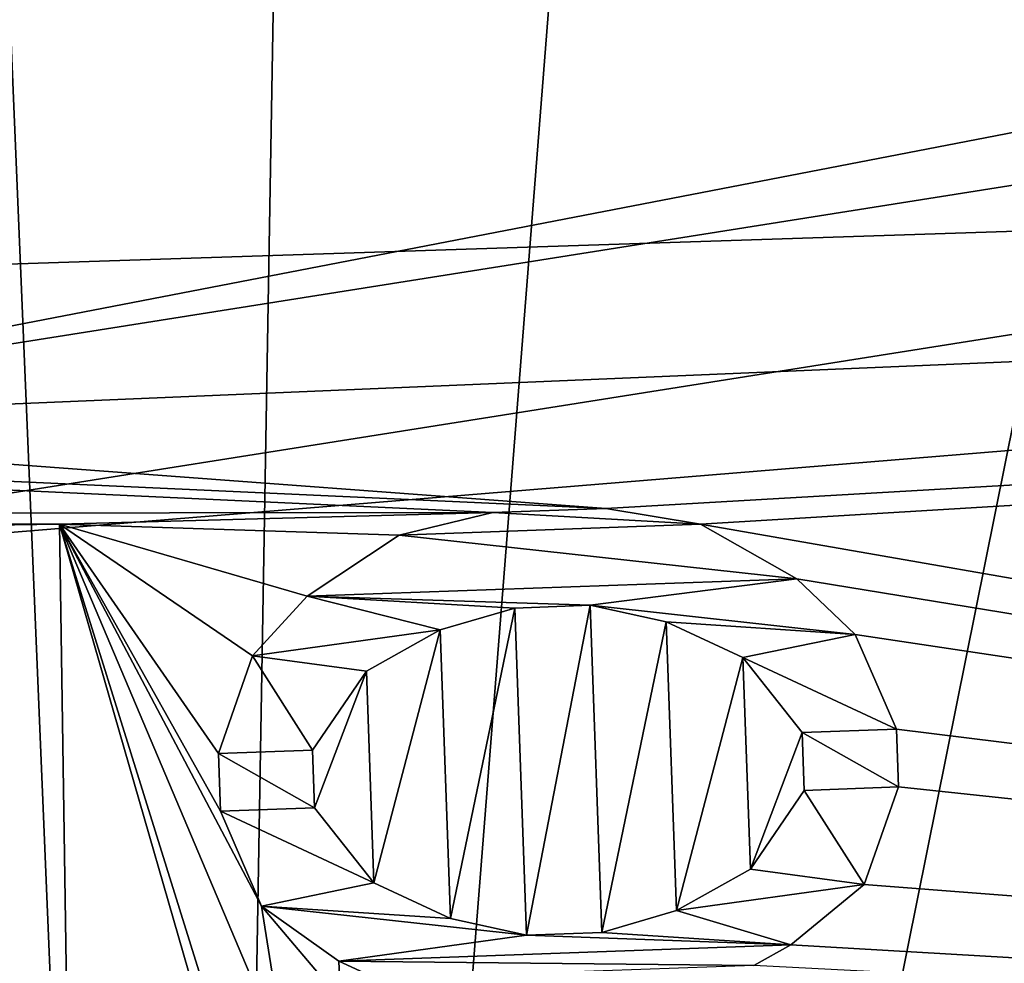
# Model space of a CAD drawing. Header units: millimetres. Extents: x -98 to 58, y -78 to 78.
# Tile 36 of 106: x 0.291 to 0.835, y -16.59 to -16.068. Entities that reach past the tile are written whole.
import ezdxf

# ---------------------------------------------------------------- set-up
doc = ezdxf.new("R2010")
doc.units = ezdxf.units.MM
doc.header["$LTSCALE"] = 52.148148
for name, color, linetype in [('1', 7, 'CONTINUOUS'), ('10', 7, 'CONTINUOUS'), ('108', 7, 'CONTINUOUS'), ('11', 7, 'CONTINUOUS'), ('114', 7, 'CONTINUOUS'), ('115', 7, 'CONTINUOUS'), ('116', 7, 'CONTINUOUS'), ('117', 7, 'CONTINUOUS'), ('118', 7, 'CONTINUOUS'), ('119', 7, 'CONTINUOUS'), ('120', 7, 'CONTINUOUS'), ('121', 7, 'CONTINUOUS'), ('122', 7, 'CONTINUOUS'), ('123', 7, 'CONTINUOUS'), ('124', 7, 'CONTINUOUS'), ('125', 7, 'CONTINUOUS'), ('126', 7, 'CONTINUOUS'), ('127', 7, 'CONTINUOUS'), ('128', 7, 'CONTINUOUS'), ('129', 7, 'CONTINUOUS'), ('130', 7, 'CONTINUOUS'), ('131', 7, 'CONTINUOUS'), ('14', 7, 'CONTINUOUS'), ('149', 7, 'CONTINUOUS'), ('150', 7, 'CONTINUOUS'), ('151', 7, 'CONTINUOUS'), ('152', 7, 'CONTINUOUS'), ('153', 7, 'CONTINUOUS'), ('154', 7, 'CONTINUOUS'), ('155', 7, 'CONTINUOUS'), ('156', 7, 'CONTINUOUS'), ('157', 7, 'CONTINUOUS'), ('158', 7, 'CONTINUOUS'), ('159', 7, 'CONTINUOUS'), ('16', 7, 'CONTINUOUS'), ('160', 7, 'CONTINUOUS'), ('161', 7, 'CONTINUOUS'), ('162', 7, 'CONTINUOUS'), ('163', 7, 'CONTINUOUS'), ('164', 7, 'CONTINUOUS'), ('19', 7, 'CONTINUOUS'), ('20', 7, 'CONTINUOUS'), ('21', 7, 'CONTINUOUS'), ('26', 7, 'CONTINUOUS'), ('28', 7, 'CONTINUOUS'), ('3', 7, 'CONTINUOUS'), ('313', 7, 'CONTINUOUS'), ('315', 7, 'CONTINUOUS'), ('317', 7, 'CONTINUOUS'), ('323', 7, 'CONTINUOUS'), ('328', 7, 'CONTINUOUS'), ('332', 7, 'CONTINUOUS'), ('333', 7, 'CONTINUOUS'), ('378', 7, 'CONTINUOUS'), ('6', 7, 'CONTINUOUS'), ('773', 7, 'CONTINUOUS'), ('809', 7, 'CONTINUOUS'), ('9', 7, 'CONTINUOUS')]:
    doc.layers.add(name, color=color, linetype=linetype)

msp = doc.modelspace()

# ---------------------------------------------------------------- linework, layer by layer
at = {"layer": '1', "linetype": 'CONTINUOUS'}
msp.add_3dface([(9.25001, -16.02147, 61.5), (0, -18.5, 61.5), (6.93011, -17.45209, 61.5), (9.25001, -16.02147, 61.5)], dxfattribs=at)
at = {"layer": '10', "linetype": 'CONTINUOUS'}
for points in [[(0, -17.8, 27.8), (8.89997, -15.41527, 60.79999), (8.90002, -15.41524, 27.8), (0, -17.8, 27.8)], [(0, -17.8, 27.8), (0, -17.8, 60.8), (8.89997, -15.41527, 60.79999), (0, -17.8, 27.8)]]:
    msp.add_3dface(points, dxfattribs=at)
at = {"layer": '108', "linetype": 'CONTINUOUS'}
for points in [[(0.31248, -16.34713, 61.5), (0.32013, -16.84707, 61.5), (0.31248, -16.34713, 61.6), (0.31248, -16.34713, 61.5)], [(0.31248, -16.34713, 61.6), (0.32013, -16.84707, 61.5), (0.32013, -16.84707, 61.6), (0.31248, -16.34713, 61.6)]]:
    msp.add_3dface(points, dxfattribs=at)
at = {"layer": '11', "linetype": 'CONTINUOUS'}
for points in [[(0, -17.8, 60.8), (9.25001, -16.02147, 61.5), (8.89997, -15.41527, 60.79999), (0, -17.8, 60.8)], [(0, -18.5, 61.5), (9.25001, -16.02147, 61.5), (0, -17.8, 60.8), (0, -18.5, 61.5)]]:
    msp.add_3dface(points, dxfattribs=at)
at = {"layer": '114', "linetype": 'CONTINUOUS'}
for points in [[(0.24999, -16.34809, 61.5), (0.31248, -16.34713, 61.5), (0.31248, -16.34713, 61.6), (0.24999, -16.34809, 61.5)], [(0.24999, -16.34809, 61.5), (0.31248, -16.34713, 61.6), (0.24999, -16.34809, 61.6), (0.24999, -16.34809, 61.5)]]:
    msp.add_3dface(points, dxfattribs=at)
at = {"layer": '115', "linetype": 'CONTINUOUS'}
for points in [[(0.48822, -16.59847, 61.5), (0.46702, -16.58858, 61.5), (0.46702, -16.58858, 61.6), (0.48822, -16.59847, 61.5)], [(0.48822, -16.59847, 61.6), (0.48822, -16.59847, 61.5), (0.46702, -16.58858, 61.6), (0.48822, -16.59847, 61.6)]]:
    msp.add_3dface(points, dxfattribs=at)
at = {"layer": '116', "linetype": 'CONTINUOUS'}
for points in [[(0.46702, -16.58858, 61.5), (0.42424, -16.55817, 61.5), (0.42424, -16.55817, 61.6), (0.46702, -16.58858, 61.5)], [(0.46702, -16.58858, 61.6), (0.46702, -16.58858, 61.5), (0.42424, -16.55817, 61.6), (0.46702, -16.58858, 61.6)]]:
    msp.add_3dface(points, dxfattribs=at)
at = {"layer": '117', "linetype": 'CONTINUOUS'}
for points in [[(0.42424, -16.55817, 61.5), (0.40152, -16.50576, 61.5), (0.40152, -16.50576, 61.6), (0.42424, -16.55817, 61.5)], [(0.42424, -16.55817, 61.6), (0.42424, -16.55817, 61.5), (0.40152, -16.50576, 61.6), (0.42424, -16.55817, 61.6)]]:
    msp.add_3dface(points, dxfattribs=at)
at = {"layer": '118', "linetype": 'CONTINUOUS'}
for points in [[(0.40152, -16.50576, 61.5), (0.40038, -16.47386, 61.5), (0.40038, -16.47386, 61.6), (0.40152, -16.50576, 61.5)], [(0.40152, -16.50576, 61.6), (0.40152, -16.50576, 61.5), (0.40038, -16.47386, 61.6), (0.40152, -16.50576, 61.6)]]:
    msp.add_3dface(points, dxfattribs=at)
at = {"layer": '119', "linetype": 'CONTINUOUS'}
for points in [[(0.40038, -16.47386, 61.5), (0.41931, -16.41996, 61.5), (0.41931, -16.41996, 61.6), (0.40038, -16.47386, 61.5)], [(0.40038, -16.47386, 61.6), (0.40038, -16.47386, 61.5), (0.41931, -16.41996, 61.6), (0.40038, -16.47386, 61.6)]]:
    msp.add_3dface(points, dxfattribs=at)
at = {"layer": '120', "linetype": 'CONTINUOUS'}
for points in [[(0.41931, -16.41996, 61.5), (0.4494, -16.38695, 61.5), (0.4494, -16.38695, 61.6), (0.41931, -16.41996, 61.5)], [(0.41931, -16.41996, 61.6), (0.41931, -16.41996, 61.5), (0.4494, -16.38695, 61.6), (0.41931, -16.41996, 61.6)]]:
    msp.add_3dface(points, dxfattribs=at)
at = {"layer": '121', "linetype": 'CONTINUOUS'}
for points in [[(0.4494, -16.38695, 61.5), (0.50031, -16.3532, 61.5), (0.50031, -16.3532, 61.6), (0.4494, -16.38695, 61.5)], [(0.4494, -16.38695, 61.6), (0.4494, -16.38695, 61.5), (0.50031, -16.3532, 61.6), (0.4494, -16.38695, 61.6)]]:
    msp.add_3dface(points, dxfattribs=at)
at = {"layer": '122', "linetype": 'CONTINUOUS'}
for points in [[(0.50031, -16.3532, 61.5), (0.55198, -16.34071, 61.5), (0.55198, -16.34071, 61.6), (0.50031, -16.3532, 61.5)], [(0.50031, -16.3532, 61.6), (0.50031, -16.3532, 61.5), (0.55198, -16.34071, 61.6), (0.50031, -16.3532, 61.6)]]:
    msp.add_3dface(points, dxfattribs=at)
at = {"layer": '123', "linetype": 'CONTINUOUS'}
for points in [[(0.55198, -16.34071, 61.5), (0.61444, -16.33848, 61.5), (0.61444, -16.33848, 61.6), (0.55198, -16.34071, 61.5)], [(0.55198, -16.34071, 61.6), (0.55198, -16.34071, 61.5), (0.61444, -16.33848, 61.6), (0.55198, -16.34071, 61.6)]]:
    msp.add_3dface(points, dxfattribs=at)
at = {"layer": '124', "linetype": 'CONTINUOUS'}
for points in [[(0.61444, -16.33848, 61.5), (0.66687, -16.34725, 61.5), (0.66687, -16.34725, 61.6), (0.61444, -16.33848, 61.5)], [(0.61444, -16.33848, 61.6), (0.61444, -16.33848, 61.5), (0.66687, -16.34725, 61.6), (0.61444, -16.33848, 61.6)]]:
    msp.add_3dface(points, dxfattribs=at)
at = {"layer": '125', "linetype": 'CONTINUOUS'}
for points in [[(0.66687, -16.34725, 61.5), (0.72006, -16.37729, 61.5), (0.72006, -16.37729, 61.6), (0.66687, -16.34725, 61.5)], [(0.66687, -16.34725, 61.6), (0.66687, -16.34725, 61.5), (0.72006, -16.37729, 61.6), (0.66687, -16.34725, 61.6)]]:
    msp.add_3dface(points, dxfattribs=at)
at = {"layer": '126', "linetype": 'CONTINUOUS'}
for points in [[(0.72006, -16.37729, 61.5), (0.75243, -16.40807, 61.5), (0.75243, -16.40807, 61.6), (0.72006, -16.37729, 61.5)], [(0.72006, -16.37729, 61.6), (0.72006, -16.37729, 61.5), (0.75243, -16.40807, 61.6), (0.72006, -16.37729, 61.6)]]:
    msp.add_3dface(points, dxfattribs=at)
at = {"layer": '127', "linetype": 'CONTINUOUS'}
for points in [[(0.75243, -16.40807, 61.5), (0.77514, -16.46049, 61.5), (0.77514, -16.46049, 61.6), (0.75243, -16.40807, 61.5)], [(0.75243, -16.40807, 61.6), (0.75243, -16.40807, 61.5), (0.77514, -16.46049, 61.6), (0.75243, -16.40807, 61.6)]]:
    msp.add_3dface(points, dxfattribs=at)
at = {"layer": '128', "linetype": 'CONTINUOUS'}
for points in [[(0.77514, -16.46049, 61.5), (0.77628, -16.49238, 61.5), (0.77628, -16.49238, 61.6), (0.77514, -16.46049, 61.5)], [(0.77514, -16.46049, 61.6), (0.77514, -16.46049, 61.5), (0.77628, -16.49238, 61.6), (0.77514, -16.46049, 61.6)]]:
    msp.add_3dface(points, dxfattribs=at)
at = {"layer": '129', "linetype": 'CONTINUOUS'}
for points in [[(0.77628, -16.49238, 61.5), (0.75736, -16.54628, 61.5), (0.75736, -16.54628, 61.6), (0.77628, -16.49238, 61.5)], [(0.77628, -16.49238, 61.6), (0.77628, -16.49238, 61.5), (0.75736, -16.54628, 61.6), (0.77628, -16.49238, 61.6)]]:
    msp.add_3dface(points, dxfattribs=at)
at = {"layer": '130', "linetype": 'CONTINUOUS'}
for points in [[(0.75736, -16.54628, 61.5), (0.71686, -16.57966, 61.5), (0.71686, -16.57966, 61.6), (0.75736, -16.54628, 61.5)], [(0.75736, -16.54628, 61.6), (0.75736, -16.54628, 61.5), (0.71686, -16.57966, 61.6), (0.75736, -16.54628, 61.6)]]:
    msp.add_3dface(points, dxfattribs=at)
at = {"layer": '131', "linetype": 'CONTINUOUS'}
for points in [[(0.71686, -16.57966, 61.5), (0.69642, -16.59104, 61.5), (0.69642, -16.59104, 61.6), (0.71686, -16.57966, 61.5)], [(0.71686, -16.57966, 61.6), (0.71686, -16.57966, 61.5), (0.69642, -16.59104, 61.6), (0.71686, -16.57966, 61.6)]]:
    msp.add_3dface(points, dxfattribs=at)
at = {"layer": '14', "linetype": 'CONTINUOUS'}
for points in [[(0, -17, 27), (0, -17.8, 27.8), (8.90002, -15.41524, 27.8), (0, -17, 27)], [(5.25313, -16.16801, 27), (0, -17, 27), (8.90002, -15.41524, 27.8), (5.25313, -16.16801, 27)]]:
    msp.add_3dface(points, dxfattribs=at)
at = {"layer": '149', "linetype": 'CONTINUOUS'}
for points in [[(0.56429, -16.3935, 61.6), (0.56429, -16.3935, 61.5), (0.52303, -16.40561, 61.6), (0.56429, -16.3935, 61.6)], [(0.52303, -16.40561, 61.6), (0.56429, -16.3935, 61.5), (0.52303, -16.40561, 61.5), (0.52303, -16.40561, 61.6)]]:
    msp.add_3dface(points, dxfattribs=at)
at = {"layer": '150', "linetype": 'CONTINUOUS'}
for points in [[(0.52303, -16.40561, 61.6), (0.52303, -16.40561, 61.5), (0.48215, -16.42836, 61.6), (0.52303, -16.40561, 61.6)], [(0.48215, -16.42836, 61.6), (0.52303, -16.40561, 61.5), (0.48215, -16.42836, 61.5), (0.48215, -16.42836, 61.6)]]:
    msp.add_3dface(points, dxfattribs=at)
at = {"layer": '151', "linetype": 'CONTINUOUS'}
for points in [[(0.48215, -16.42836, 61.6), (0.48215, -16.42836, 61.5), (0.45243, -16.472, 61.6), (0.48215, -16.42836, 61.6)], [(0.45243, -16.472, 61.6), (0.48215, -16.42836, 61.5), (0.45243, -16.472, 61.5), (0.45243, -16.472, 61.6)]]:
    msp.add_3dface(points, dxfattribs=at)
at = {"layer": '152', "linetype": 'CONTINUOUS'}
for points in [[(0.45243, -16.472, 61.6), (0.45243, -16.472, 61.5), (0.45357, -16.5039, 61.6), (0.45243, -16.472, 61.6)], [(0.45357, -16.5039, 61.6), (0.45243, -16.472, 61.5), (0.45357, -16.5039, 61.5), (0.45357, -16.5039, 61.6)]]:
    msp.add_3dface(points, dxfattribs=at)
at = {"layer": '153', "linetype": 'CONTINUOUS'}
for points in [[(0.45357, -16.5039, 61.6), (0.45357, -16.5039, 61.5), (0.48632, -16.54531, 61.6), (0.45357, -16.5039, 61.6)], [(0.48632, -16.54531, 61.6), (0.45357, -16.5039, 61.5), (0.48632, -16.54531, 61.5), (0.48632, -16.54531, 61.6)]]:
    msp.add_3dface(points, dxfattribs=at)
at = {"layer": '154', "linetype": 'CONTINUOUS'}
for points in [[(0.48632, -16.54531, 61.6), (0.48632, -16.54531, 61.5), (0.52872, -16.56509, 61.6), (0.48632, -16.54531, 61.6)], [(0.52872, -16.56509, 61.6), (0.48632, -16.54531, 61.5), (0.52872, -16.56509, 61.5), (0.52872, -16.56509, 61.6)]]:
    msp.add_3dface(points, dxfattribs=at)
at = {"layer": '155', "linetype": 'CONTINUOUS'}
for points in [[(0.52872, -16.56509, 61.6), (0.52872, -16.56509, 61.5), (0.57074, -16.57423, 61.6), (0.52872, -16.56509, 61.6)], [(0.57074, -16.57423, 61.6), (0.52872, -16.56509, 61.5), (0.57074, -16.57423, 61.5), (0.57074, -16.57423, 61.6)]]:
    msp.add_3dface(points, dxfattribs=at)
at = {"layer": '156', "linetype": 'CONTINUOUS'}
for points in [[(0.57074, -16.57423, 61.6), (0.57074, -16.57423, 61.5), (0.61238, -16.57275, 61.6), (0.57074, -16.57423, 61.6)], [(0.61238, -16.57275, 61.6), (0.57074, -16.57423, 61.5), (0.61238, -16.57275, 61.5), (0.61238, -16.57275, 61.6)]]:
    msp.add_3dface(points, dxfattribs=at)
at = {"layer": '157', "linetype": 'CONTINUOUS'}
for points in [[(0.61238, -16.57275, 61.6), (0.61238, -16.57275, 61.5), (0.65364, -16.56063, 61.6), (0.61238, -16.57275, 61.6)], [(0.65364, -16.56063, 61.6), (0.61238, -16.57275, 61.5), (0.65364, -16.56063, 61.5), (0.65364, -16.56063, 61.6)]]:
    msp.add_3dface(points, dxfattribs=at)
at = {"layer": '158', "linetype": 'CONTINUOUS'}
for points in [[(0.65364, -16.56063, 61.6), (0.65364, -16.56063, 61.5), (0.69452, -16.53788, 61.6), (0.65364, -16.56063, 61.6)], [(0.69452, -16.53788, 61.6), (0.65364, -16.56063, 61.5), (0.69452, -16.53788, 61.5), (0.69452, -16.53788, 61.6)]]:
    msp.add_3dface(points, dxfattribs=at)
at = {"layer": '159', "linetype": 'CONTINUOUS'}
for points in [[(0.69452, -16.53788, 61.6), (0.69452, -16.53788, 61.5), (0.72423, -16.49424, 61.6), (0.69452, -16.53788, 61.6)], [(0.72423, -16.49424, 61.6), (0.69452, -16.53788, 61.5), (0.72423, -16.49424, 61.5), (0.72423, -16.49424, 61.6)]]:
    msp.add_3dface(points, dxfattribs=at)
at = {"layer": '16', "linetype": 'CONTINUOUS'}
msp.add_3dface([(5.18225, -15.94975, 71.5), (0, -16.77052, 71.5), (1.25244, -20.04246, 61.71787), (5.18225, -15.94975, 71.5)], dxfattribs=at)
at = {"layer": '160', "linetype": 'CONTINUOUS'}
for points in [[(0.72423, -16.49424, 61.6), (0.72423, -16.49424, 61.5), (0.72309, -16.46234, 61.6), (0.72423, -16.49424, 61.6)], [(0.72309, -16.46234, 61.6), (0.72423, -16.49424, 61.5), (0.72309, -16.46234, 61.5), (0.72309, -16.46234, 61.6)]]:
    msp.add_3dface(points, dxfattribs=at)
at = {"layer": '161', "linetype": 'CONTINUOUS'}
for points in [[(0.72309, -16.46234, 61.6), (0.72309, -16.46234, 61.5), (0.69035, -16.42093, 61.6), (0.72309, -16.46234, 61.6)], [(0.69035, -16.42093, 61.6), (0.72309, -16.46234, 61.5), (0.69035, -16.42093, 61.5), (0.69035, -16.42093, 61.6)]]:
    msp.add_3dface(points, dxfattribs=at)
at = {"layer": '162', "linetype": 'CONTINUOUS'}
for points in [[(0.69035, -16.42093, 61.6), (0.69035, -16.42093, 61.5), (0.64795, -16.40115, 61.6), (0.69035, -16.42093, 61.6)], [(0.64795, -16.40115, 61.6), (0.69035, -16.42093, 61.5), (0.64795, -16.40115, 61.5), (0.64795, -16.40115, 61.6)]]:
    msp.add_3dface(points, dxfattribs=at)
at = {"layer": '163', "linetype": 'CONTINUOUS'}
for points in [[(0.64795, -16.40115, 61.6), (0.64795, -16.40115, 61.5), (0.60593, -16.39201, 61.6), (0.64795, -16.40115, 61.6)], [(0.60593, -16.39201, 61.6), (0.64795, -16.40115, 61.5), (0.60593, -16.39201, 61.5), (0.60593, -16.39201, 61.6)]]:
    msp.add_3dface(points, dxfattribs=at)
at = {"layer": '164', "linetype": 'CONTINUOUS'}
for points in [[(0.56429, -16.3935, 61.5), (0.56429, -16.3935, 61.6), (0.60593, -16.39201, 61.5), (0.56429, -16.3935, 61.5)], [(0.56429, -16.3935, 61.6), (0.60593, -16.39201, 61.6), (0.60593, -16.39201, 61.5), (0.56429, -16.3935, 61.6)]]:
    msp.add_3dface(points, dxfattribs=at)
at = {"layer": '19', "linetype": 'CONTINUOUS'}
msp.add_3dface([(8.74424, -15.14547, 66.61021), (1.71387, -18.49936, 61.68118), (0, -17.48848, 66.61021), (8.74424, -15.14547, 66.61021)], dxfattribs=at)
at = {"layer": '20', "linetype": 'CONTINUOUS'}
for points in [[(0, -17.1, 61.7), (5.28419, -16.26307, 61.7), (0, -17.1, 66.5433), (0, -17.1, 61.7)], [(0, -17.1, 66.5433), (5.28419, -16.26307, 61.7), (5.28419, -16.26307, 66.5433), (0, -17.1, 66.5433)]]:
    msp.add_3dface(points, dxfattribs=at)
at = {"layer": '21', "linetype": 'CONTINUOUS'}
for points in [[(5.03648, -15.49483, 61.5), (5.22417, -16.07227, 61.5), (0, -16.29282, 61.5), (5.03648, -15.49483, 61.5)], [(-5.22417, -16.07227, 61.5), (0, -16.29282, 61.5), (0.61444, -16.33848, 61.5), (-5.22417, -16.07227, 61.5)], [(-0.52075, -16.34176, 61.5), (-5.22417, -16.07227, 61.5), (0.55198, -16.34071, 61.5), (-0.52075, -16.34176, 61.5)], [(0.55198, -16.34071, 61.5), (-5.22417, -16.07227, 61.5), (0.61444, -16.33848, 61.5), (0.55198, -16.34071, 61.5)], [(0, -16.29282, 61.5), (5.22417, -16.07227, 61.5), (0.61444, -16.33848, 61.5), (0, -16.29282, 61.5)], [(0.61444, -16.33848, 61.5), (5.22417, -16.07227, 61.5), (0.66687, -16.34725, 61.5), (0.61444, -16.33848, 61.5)], [(5.22417, -16.07227, 61.5), (2.64467, -16.69178, 61.5), (0.66687, -16.34725, 61.5), (5.22417, -16.07227, 61.5)], [(0.31248, -16.34713, 61.5), (-0.52075, -16.34176, 61.5), (0.55198, -16.34071, 61.5), (0.31248, -16.34713, 61.5)], [(-0.45828, -16.34391, 61.5), (-0.52075, -16.34176, 61.5), (0.31248, -16.34713, 61.5), (-0.45828, -16.34391, 61.5)], [(-0.45828, -16.34391, 61.5), (0.31248, -16.34713, 61.5), (0.24999, -16.34809, 61.5), (-0.45828, -16.34391, 61.5)], [(0.50031, -16.3532, 61.5), (0.31248, -16.34713, 61.5), (0.55198, -16.34071, 61.5), (0.50031, -16.3532, 61.5)], [(0.32013, -16.84707, 61.5), (0.31248, -16.34713, 61.5), (0.41952, -16.71802, 61.5), (0.32013, -16.84707, 61.5)], [(0.42424, -16.55817, 61.5), (0.31248, -16.34713, 61.5), (0.40152, -16.50576, 61.5), (0.42424, -16.55817, 61.5)], [(0.31248, -16.34713, 61.5), (0.42424, -16.55817, 61.5), (0.43768, -16.64285, 61.5), (0.31248, -16.34713, 61.5)], [(0.40152, -16.50576, 61.5), (0.31248, -16.34713, 61.5), (0.40038, -16.47386, 61.5), (0.40152, -16.50576, 61.5)], [(0.40038, -16.47386, 61.5), (0.31248, -16.34713, 61.5), (0.41931, -16.41996, 61.5), (0.40038, -16.47386, 61.5)], [(0.41931, -16.41996, 61.5), (0.31248, -16.34713, 61.5), (0.4494, -16.38695, 61.5), (0.41931, -16.41996, 61.5)], [(0.4494, -16.38695, 61.5), (0.31248, -16.34713, 61.5), (0.50031, -16.3532, 61.5), (0.4494, -16.38695, 61.5)], [(0.41952, -16.71802, 61.5), (0.31248, -16.34713, 61.5), (0.41838, -16.68612, 61.5), (0.41952, -16.71802, 61.5)], [(0.41838, -16.68612, 61.5), (0.31248, -16.34713, 61.5), (0.43768, -16.64285, 61.5), (0.41838, -16.68612, 61.5)], [(0.66687, -16.34725, 61.5), (2.64467, -16.69178, 61.5), (0.72006, -16.37729, 61.5), (0.66687, -16.34725, 61.5)], [(0.72006, -16.37729, 61.5), (2.64467, -16.69178, 61.5), (0.75243, -16.40807, 61.5), (0.72006, -16.37729, 61.5)], [(0.75243, -16.40807, 61.5), (2.64467, -16.69178, 61.5), (0.77514, -16.46049, 61.5), (0.75243, -16.40807, 61.5)], [(0.77514, -16.46049, 61.5), (2.64467, -16.69178, 61.5), (0.77628, -16.49238, 61.5), (0.77514, -16.46049, 61.5)], [(0.77628, -16.49238, 61.5), (2.64467, -16.69178, 61.5), (0.75736, -16.54628, 61.5), (0.77628, -16.49238, 61.5)], [(0.75736, -16.54628, 61.5), (2.64467, -16.69178, 61.5), (0.71686, -16.57966, 61.5), (0.75736, -16.54628, 61.5)], [(0.42424, -16.55817, 61.5), (0.46702, -16.58858, 61.5), (0.46778, -16.60984, 61.5), (0.42424, -16.55817, 61.5)], [(0.43768, -16.64285, 61.5), (0.42424, -16.55817, 61.5), (0.46778, -16.60984, 61.5), (0.43768, -16.64285, 61.5)], [(0.71686, -16.57966, 61.5), (2.64467, -16.69178, 61.5), (0.69642, -16.59104, 61.5), (0.71686, -16.57966, 61.5)], [(0.46702, -16.58858, 61.5), (0.48822, -16.59847, 61.5), (0.46778, -16.60984, 61.5), (0.46702, -16.58858, 61.5)]]:
    msp.add_3dface(points, dxfattribs=at)
at = {"layer": '26', "linetype": 'CONTINUOUS'}
for points in [[(8.74424, -15.14547, 66.61021), (0, -17.48848, 66.61021), (3.84206, -16.83316, 66.7404), (8.74424, -15.14547, 66.61021)], [(0, -17.1, 66.5433), (5.28419, -16.26307, 66.5433), (3.84206, -16.83316, 66.7404), (0, -17.1, 66.5433)]]:
    msp.add_3dface(points, dxfattribs=at)
at = {"layer": '28', "linetype": 'CONTINUOUS'}
msp.add_3dface([(5.28419, -16.26307, 61.7), (0, -17.1, 61.7), (2.64467, -16.69178, 61.5), (5.28419, -16.26307, 61.7)], dxfattribs=at)
at = {"layer": '3', "linetype": 'CONTINUOUS'}
for points in [[(0, -18.05, 20), (0, -18.05, 22), (9.02506, -15.63172, 22), (0, -18.05, 20)], [(9.02498, -15.63177, 20), (0, -18.05, 20), (9.02506, -15.63172, 22), (9.02498, -15.63177, 20)]]:
    msp.add_3dface(points, dxfattribs=at)
at = {"layer": '313', "linetype": 'CONTINUOUS'}
for points in [[(0, -16.29282, 61.5), (-4.98124, -15.33067, 61.6), (4.98124, -15.33067, 61.6), (0, -16.29282, 61.5)], [(5.03648, -15.49483, 61.5), (0, -16.29282, 61.5), (4.98124, -15.33067, 61.6), (5.03648, -15.49483, 61.5)]]:
    msp.add_3dface(points, dxfattribs=at)
at = {"layer": '315', "linetype": 'CONTINUOUS'}
for points in [[(0, -16.3752, 71.5), (5.18225, -15.94975, 71.5), (5.06011, -15.57377, 71.5), (0, -16.3752, 71.5)], [(0, -16.77052, 71.5), (5.18225, -15.94975, 71.5), (0, -16.3752, 71.5), (0, -16.77052, 71.5)]]:
    msp.add_3dface(points, dxfattribs=at)
at = {"layer": '317', "linetype": 'CONTINUOUS'}
msp.add_3dface([(0, -16.06458, 71.20005), (0, -16.3752, 71.5), (5.06011, -15.57377, 71.5), (0, -16.06458, 71.20005)], dxfattribs=at)
at = {"layer": '323', "linetype": 'CONTINUOUS'}
for points in [[(0.57074, -16.57423, 61.5), (0.56429, -16.3935, 61.5), (0.60593, -16.39201, 61.5), (0.57074, -16.57423, 61.5)], [(0.61238, -16.57275, 61.5), (0.57074, -16.57423, 61.5), (0.60593, -16.39201, 61.5), (0.61238, -16.57275, 61.5)], [(0.64795, -16.40115, 61.5), (0.61238, -16.57275, 61.5), (0.60593, -16.39201, 61.5), (0.64795, -16.40115, 61.5)], [(0.52303, -16.40561, 61.5), (0.56429, -16.3935, 61.5), (0.52872, -16.56509, 61.5), (0.52303, -16.40561, 61.5)], [(0.52872, -16.56509, 61.5), (0.56429, -16.3935, 61.5), (0.57074, -16.57423, 61.5), (0.52872, -16.56509, 61.5)], [(0.65364, -16.56063, 61.5), (0.61238, -16.57275, 61.5), (0.64795, -16.40115, 61.5), (0.65364, -16.56063, 61.5)], [(0.69035, -16.42093, 61.5), (0.65364, -16.56063, 61.5), (0.64795, -16.40115, 61.5), (0.69035, -16.42093, 61.5)], [(0.48215, -16.42836, 61.5), (0.52303, -16.40561, 61.5), (0.48632, -16.54531, 61.5), (0.48215, -16.42836, 61.5)], [(0.48632, -16.54531, 61.5), (0.52303, -16.40561, 61.5), (0.52872, -16.56509, 61.5), (0.48632, -16.54531, 61.5)], [(0.69452, -16.53788, 61.5), (0.65364, -16.56063, 61.5), (0.69035, -16.42093, 61.5), (0.69452, -16.53788, 61.5)], [(0.72309, -16.46234, 61.5), (0.69452, -16.53788, 61.5), (0.69035, -16.42093, 61.5), (0.72309, -16.46234, 61.5)], [(0.45243, -16.472, 61.5), (0.48215, -16.42836, 61.5), (0.45357, -16.5039, 61.5), (0.45243, -16.472, 61.5)], [(0.45357, -16.5039, 61.5), (0.48215, -16.42836, 61.5), (0.48632, -16.54531, 61.5), (0.45357, -16.5039, 61.5)], [(0.72423, -16.49424, 61.5), (0.69452, -16.53788, 61.5), (0.72309, -16.46234, 61.5), (0.72423, -16.49424, 61.5)]]:
    msp.add_3dface(points, dxfattribs=at)
at = {"layer": '328', "linetype": 'CONTINUOUS'}
for points in [[(0.31248, -16.34713, 61.6), (0.32013, -16.84707, 61.6), (0.24999, -16.34809, 61.6), (0.31248, -16.34713, 61.6)], [(0.32013, -16.84707, 61.6), (0.25633, -16.76293, 61.6), (0.24999, -16.34809, 61.6), (0.32013, -16.84707, 61.6)]]:
    msp.add_3dface(points, dxfattribs=at)
at = {"layer": '332', "linetype": 'CONTINUOUS'}
for points in [[(0.55198, -16.34071, 61.6), (0.61444, -16.33848, 61.6), (0.66687, -16.34725, 61.6), (0.55198, -16.34071, 61.6)], [(0.50031, -16.3532, 61.6), (0.55198, -16.34071, 61.6), (0.66687, -16.34725, 61.6), (0.50031, -16.3532, 61.6)], [(0.50031, -16.3532, 61.6), (0.66687, -16.34725, 61.6), (0.72006, -16.37729, 61.6), (0.50031, -16.3532, 61.6)], [(0.4494, -16.38695, 61.6), (0.50031, -16.3532, 61.6), (0.72006, -16.37729, 61.6), (0.4494, -16.38695, 61.6)], [(0.4494, -16.38695, 61.6), (0.72006, -16.37729, 61.6), (0.60593, -16.39201, 61.6), (0.4494, -16.38695, 61.6)], [(0.72006, -16.37729, 61.6), (0.75243, -16.40807, 61.6), (0.60593, -16.39201, 61.6), (0.72006, -16.37729, 61.6)], [(0.41931, -16.41996, 61.6), (0.4494, -16.38695, 61.6), (0.52303, -16.40561, 61.6), (0.41931, -16.41996, 61.6)], [(0.4494, -16.38695, 61.6), (0.56429, -16.3935, 61.6), (0.52303, -16.40561, 61.6), (0.4494, -16.38695, 61.6)], [(0.56429, -16.3935, 61.6), (0.4494, -16.38695, 61.6), (0.60593, -16.39201, 61.6), (0.56429, -16.3935, 61.6)], [(0.75243, -16.40807, 61.6), (0.64795, -16.40115, 61.6), (0.60593, -16.39201, 61.6), (0.75243, -16.40807, 61.6)], [(0.75243, -16.40807, 61.6), (0.69035, -16.42093, 61.6), (0.64795, -16.40115, 61.6), (0.75243, -16.40807, 61.6)], [(0.41931, -16.41996, 61.6), (0.52303, -16.40561, 61.6), (0.48215, -16.42836, 61.6), (0.41931, -16.41996, 61.6)], [(0.75243, -16.40807, 61.6), (0.77514, -16.46049, 61.6), (0.69035, -16.42093, 61.6), (0.75243, -16.40807, 61.6)], [(0.40038, -16.47386, 61.6), (0.41931, -16.41996, 61.6), (0.45243, -16.472, 61.6), (0.40038, -16.47386, 61.6)], [(0.41931, -16.41996, 61.6), (0.48215, -16.42836, 61.6), (0.45243, -16.472, 61.6), (0.41931, -16.41996, 61.6)], [(0.77514, -16.46049, 61.6), (0.72309, -16.46234, 61.6), (0.69035, -16.42093, 61.6), (0.77514, -16.46049, 61.6)], [(0.77514, -16.46049, 61.6), (0.77628, -16.49238, 61.6), (0.72309, -16.46234, 61.6), (0.77514, -16.46049, 61.6)], [(0.77628, -16.49238, 61.6), (0.72423, -16.49424, 61.6), (0.72309, -16.46234, 61.6), (0.77628, -16.49238, 61.6)], [(0.40038, -16.47386, 61.6), (0.45243, -16.472, 61.6), (0.45357, -16.5039, 61.6), (0.40038, -16.47386, 61.6)], [(0.40152, -16.50576, 61.6), (0.40038, -16.47386, 61.6), (0.45357, -16.5039, 61.6), (0.40152, -16.50576, 61.6)], [(0.75736, -16.54628, 61.6), (0.69452, -16.53788, 61.6), (0.72423, -16.49424, 61.6), (0.75736, -16.54628, 61.6)], [(0.77628, -16.49238, 61.6), (0.75736, -16.54628, 61.6), (0.72423, -16.49424, 61.6), (0.77628, -16.49238, 61.6)], [(0.40152, -16.50576, 61.6), (0.45357, -16.5039, 61.6), (0.48632, -16.54531, 61.6), (0.40152, -16.50576, 61.6)], [(0.42424, -16.55817, 61.6), (0.40152, -16.50576, 61.6), (0.48632, -16.54531, 61.6), (0.42424, -16.55817, 61.6)], [(0.75736, -16.54628, 61.6), (0.65364, -16.56063, 61.6), (0.69452, -16.53788, 61.6), (0.75736, -16.54628, 61.6)], [(0.42424, -16.55817, 61.6), (0.48632, -16.54531, 61.6), (0.52872, -16.56509, 61.6), (0.42424, -16.55817, 61.6)], [(0.75736, -16.54628, 61.6), (0.71686, -16.57966, 61.6), (0.65364, -16.56063, 61.6), (0.75736, -16.54628, 61.6)], [(0.46702, -16.58858, 61.6), (0.42424, -16.55817, 61.6), (0.57074, -16.57423, 61.6), (0.46702, -16.58858, 61.6)], [(0.42424, -16.55817, 61.6), (0.52872, -16.56509, 61.6), (0.57074, -16.57423, 61.6), (0.42424, -16.55817, 61.6)], [(0.71686, -16.57966, 61.6), (0.61238, -16.57275, 61.6), (0.65364, -16.56063, 61.6), (0.71686, -16.57966, 61.6)], [(0.71686, -16.57966, 61.6), (0.57074, -16.57423, 61.6), (0.61238, -16.57275, 61.6), (0.71686, -16.57966, 61.6)], [(0.71686, -16.57966, 61.6), (0.46702, -16.58858, 61.6), (0.57074, -16.57423, 61.6), (0.71686, -16.57966, 61.6)], [(0.46702, -16.58858, 61.6), (0.71686, -16.57966, 61.6), (0.69642, -16.59104, 61.6), (0.46702, -16.58858, 61.6)], [(0.48822, -16.59847, 61.6), (0.46702, -16.58858, 61.6), (0.69642, -16.59104, 61.6), (0.48822, -16.59847, 61.6)]]:
    msp.add_3dface(points, dxfattribs=at)
at = {"layer": '333', "linetype": 'CONTINUOUS'}
for points in [[(0, -18.05, 20), (9.02498, -15.63177, 20), (0, -20.35, 20), (0, -18.05, 20)], [(0, -20.35, 20), (9.02498, -15.63177, 20), (10.17501, -17.62361, 20), (0, -20.35, 20)]]:
    msp.add_3dface(points, dxfattribs=at)
at = {"layer": '378', "linetype": 'CONTINUOUS'}
for points in [[(-20, -6.23762, 28.99327), (-20, -41.39835, 28.70363), (3.65616, -72.80618, 27.98645), (-20, -6.23762, 28.99327)], [(-20, -6.23762, 28.99327), (3.65616, -72.80618, 27.98645), (-15.80512, -13.75201, 28.96425), (-20, -6.23762, 28.99327)], [(-15.80512, -13.75201, 28.96425), (3.65616, -72.80618, 27.98645), (-12.52901, -16.79144, 28.94159), (-15.80512, -13.75201, 28.96425)]]:
    msp.add_3dface(points, dxfattribs=at)
at = {"layer": '6', "linetype": 'CONTINUOUS'}
for points in [[(9.02506, -15.63172, 22), (0, -18.05, 22), (5.25317, -16.168, 22), (9.02506, -15.63172, 22)], [(5.25317, -16.168, 22), (0, -18.05, 22), (0, -17, 22), (5.25317, -16.168, 22)]]:
    msp.add_3dface(points, dxfattribs=at)
at = {"layer": '773', "linetype": 'CONTINUOUS'}
for points in [[(2.93674, -12.80515, 82.60727), (0.38826, -18.53245, 83.29014), (2.93674, -12.42174, 82.60727), (2.93674, -12.80515, 82.60727)], [(2.93674, -12.42174, 82.60727), (0.38826, -18.53245, 83.29014), (2.28402, -13.18855, 82.78217), (2.93674, -12.42174, 82.60727)], [(3.08179, -13.18855, 82.56841), (0.38826, -18.53245, 83.29014), (2.93674, -12.80515, 82.60727), (3.08179, -13.18855, 82.56841)], [(3.29937, -13.49528, 82.51011), (0.38826, -18.53245, 83.29014), (3.08179, -13.18855, 82.56841), (3.29937, -13.49528, 82.51011)], [(2.28402, -13.18855, 82.78217), (0.38826, -18.53245, 83.29014), (2.13897, -13.4186, 82.82104), (2.28402, -13.18855, 82.78217)], [(2.13897, -13.4186, 82.82104), (0.38826, -18.53245, 83.29014), (1.92139, -13.57196, 82.87934), (2.13897, -13.4186, 82.82104)], [(5.28008, -17.87538, 81.97938), (0.38826, -18.53245, 83.29014), (5.11249, -13.49528, 82.02428), (5.28008, -17.87538, 81.97938)], [(5.11249, -13.49528, 82.02428), (0.38826, -18.53245, 83.29014), (4.74986, -13.72532, 82.12145), (5.11249, -13.49528, 82.02428)], [(3.66199, -13.72532, 82.41294), (0.38826, -18.53245, 83.29014), (3.29937, -13.49528, 82.51011), (3.66199, -13.72532, 82.41294)], [(0.38826, -18.53245, 83.29014), (-4.50293, -17.87521, 84.60073), (0.18079, -13.57196, 83.34573), (0.38826, -18.53245, 83.29014)], [(0.47089, -13.72532, 83.268), (0.38826, -18.53245, 83.29014), (0.18079, -13.57196, 83.34573), (0.47089, -13.72532, 83.268)], [(1.92139, -13.57196, 82.87934), (0.38826, -18.53245, 83.29014), (1.63129, -13.72532, 82.95707), (1.92139, -13.57196, 82.87934)], [(4.74986, -13.72532, 82.12145), (0.38826, -18.53245, 83.29014), (4.38724, -13.802, 82.21861), (4.74986, -13.72532, 82.12145)], [(4.02462, -13.802, 82.31578), (0.38826, -18.53245, 83.29014), (3.66199, -13.72532, 82.41294), (4.02462, -13.802, 82.31578)], [(1.63129, -13.72532, 82.95707), (0.38826, -18.53245, 83.29014), (1.34119, -13.802, 83.0348), (1.63129, -13.72532, 82.95707)], [(0.76099, -13.802, 83.19026), (0.38826, -18.53245, 83.29014), (0.47089, -13.72532, 83.268), (0.76099, -13.802, 83.19026)], [(4.38724, -13.802, 82.21861), (0.38826, -18.53245, 83.29014), (4.02462, -13.802, 82.31578), (4.38724, -13.802, 82.21861)], [(1.34119, -13.802, 83.0348), (0.38826, -18.53245, 83.29014), (0.76099, -13.802, 83.19026), (1.34119, -13.802, 83.0348)]]:
    msp.add_3dface(points, dxfattribs=at)
at = {"layer": '809', "linetype": 'CONTINUOUS'}
for points in [[(-15.62319, -16.72454, 89.84055), (15.56931, -15.70281, 81.78428), (-20.21326, -14.41827, 91.25482), (-15.62319, -16.72454, 89.84055)], [(10.87817, -19.23585, 82.732), (15.56931, -15.70281, 81.78428), (-15.62319, -16.72454, 89.84055), (10.87817, -19.23585, 82.732)]]:
    msp.add_3dface(points, dxfattribs=at)
at = {"layer": '9', "linetype": 'CONTINUOUS'}
for points in [[(5.25317, -16.168, 22), (0, -17, 22), (5.25313, -16.16801, 27), (5.25317, -16.168, 22)], [(0, -17, 22), (0, -17, 27), (5.25313, -16.16801, 27), (0, -17, 22)]]:
    msp.add_3dface(points, dxfattribs=at)

doc.saveas('drawing.dxf')
